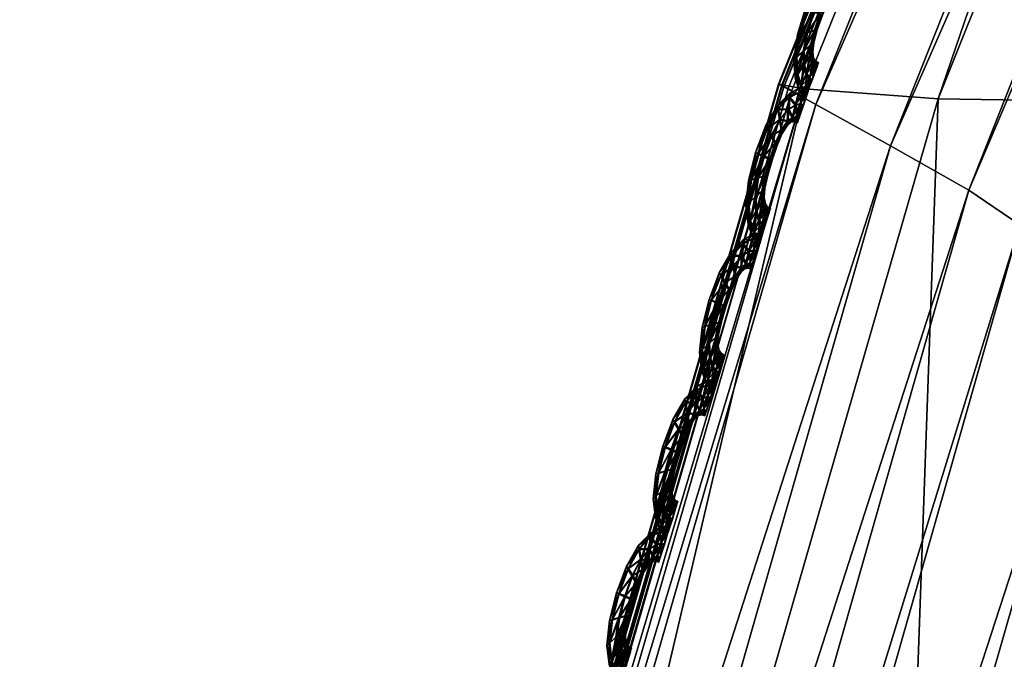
# Model space of a CAD drawing. Extents: x -7.4 to 7.4, y -11.5 to 9.8.
# Tile 255 of 256: x -7.089 to -6.716, y 4.348 to 4.59. Entities that reach past the tile are written whole.
import ezdxf

# ---------------------------------------------------------------- set-up
doc = ezdxf.new("R2010")
doc.units = 0
doc.header["$MEASUREMENT"] = 0
for name, color, linetype in [('A-FURN-3-ST', 150, 'Continuous'), ('A-FURN-3-ST-SEAM', 130, 'Continuous'), ('A-FURN-3-ST-SI', 160, 'Continuous')]:
    doc.layers.add(name, color=color, linetype=linetype)

msp = doc.modelspace()

# ---------------------------------------------------------------- meshes
at = {"layer": 'A-FURN-3-ST'}
mesh = msp.add_polyface(dxfattribs=at)
corners = [(-5.54237, 6.88314, 1.00121), (-5.34537, 6.87803, 0.61819), (-5.78234, 6.18529, 0.61819), (-5.99414, 6.19006, 1.00136), (-6.17131, 5.41772, 0.61819), (-6.39632, 5.42196, 1.00167), (-6.50499, 4.5563, 0.61819), (-6.74132, 4.55996, 1.00205), (-6.77614, 3.58244, 0.61819), (-7.02166, 3.58544, 1.00247), (-6.97745, 2.47748, 0.61819), (-7.22977, 2.47974, 1.00292), (-2.59126, 6.18294, 0.55836), (-1.94915, 6.18294, 0.55836), (-1.95568, 5.41558, 0.55836), (-2.64354, 5.41558, 0.55836), (-1.9613, 4.55444, 0.55836), (-2.68838, 4.55444, 0.55836), (-2.53254, 6.87548, 0.55836), (-1.94178, 6.87548, 0.55836), (-1.96798, 3.58091, 0.55836), (-2.72779, 3.58091, 0.55836), (-1.98639, 2.47636, 0.55836), (-5.01932, 4.55444, 0.55836), (-5.94043, 4.55469, 0.56582), (-5.63821, 5.41586, 0.56582), (-4.78216, 5.41558, 0.55836), (-5.28589, 6.18323, 0.56582), (-4.50574, 6.18294, 0.55836), (-4.89012, 6.87581, 0.56582), (-4.19521, 6.87548, 0.55836), (-5.36104, 2.47636, 0.55836), (-6.36909, 2.47649, 0.56582), (-6.18611, 3.58112, 0.56582), (-5.21276, 3.58091, 0.55836), (-2.77575, 2.47636, 0.55836), (-4.02429, 2.47636, 0.55836), (-3.92714, 3.58091, 0.55836), (-3.81436, 4.55444, 0.55836), (-3.67822, 5.41558, 0.55836), (-3.5195, 6.18294, 0.55836), (-3.34122, 6.87548, 0.55836)]
mesh.append_faces([[corners[k] for k in face] for face in [(0, 1, 2), (2, 3, 0), (3, 2, 4), (4, 5, 3), (5, 4, 6), (6, 7, 5), (7, 6, 8), (8, 9, 7), (9, 8, 10), (10, 11, 9), (23, 24, 25), (25, 26, 23), (26, 25, 27), (27, 28, 26), (25, 4, 2), (2, 27, 25), (24, 6, 4), (4, 25, 24), (28, 27, 29), (29, 30, 28), (27, 2, 1), (1, 29, 27), (31, 32, 33), (33, 34, 31), (34, 33, 24), (24, 23, 34), (33, 8, 6), (6, 24, 33), (32, 10, 8), (8, 33, 32), (37, 34, 23), (23, 38, 37), (36, 31, 34), (34, 37, 36), (39, 26, 28), (28, 40, 39), (38, 23, 26), (26, 39, 38), (40, 28, 30), (30, 41, 40)]])
mesh.append_faces([[corners[k] for k in face] for face in [(12, 13, 14), (14, 15, 12), (15, 14, 16), (16, 17, 15), (18, 19, 13), (13, 12, 18), (17, 16, 20), (20, 21, 17), (21, 20, 22), (37, 21, 35), (38, 17, 21), (39, 15, 17), (40, 12, 15), (41, 18, 12)]], dxfattribs={"vtx0": -1, "vtx1": -1, "vtx2": -1})
mesh.append_faces([[corners[k] for k in face] for face in [(35, 36, 37), (21, 37, 38), (17, 38, 39), (15, 39, 40), (12, 40, 41)]], dxfattribs={"vtx0": -1, "vtx2": -1})
mesh = msp.add_polyface(dxfattribs=at)
corners = [(-6.45394, 5.42764, 17.65055), (-6.45184, 5.42637, 17.6393), (-6.79807, 4.56379, 17.6574), (-6.8004, 4.56486, 17.66862), (-6.45061, 5.42559, 17.63272), (-6.79668, 4.56309, 17.65082), (-7.07785, 3.58804, 17.67147), (-7.07939, 3.58857, 17.67801), (-6.71029, 4.51212, 17.71072), (-6.72972, 4.52527, 17.69243), (-7.00495, 3.55693, 17.71331), (-6.67958, 4.4853, 17.80124), (-6.9847, 3.54613, 17.73145), (-6.34056, 5.33548, 17.78363), (-6.37258, 5.36654, 17.69227), (-6.39098, 5.38179, 17.67398), (-6.75933, 4.54208, 17.69627), (-6.41749, 5.40128, 17.67805), (-6.78762, 4.55773, 17.69813), (-6.44258, 5.41936, 17.68018), (-7.06796, 3.58363, 17.71852), (-7.03709, 3.57077, 17.71688), (-6.79973, 4.56441, 17.68592), (-6.45335, 5.42711, 17.66793), (-6.79807, 4.56379, 17.64512), (-6.8004, 4.56486, 17.64002), (-7.08193, 3.58948, 17.66063), (-7.07939, 3.58857, 17.66573), (-5.98163, 5.21332, 18.16855), (-6.31381, 4.37979, 18.18335), (-5.73239, 4.35704, 18.28649), (-5.97791, 3.41878, 18.30528), (-7.08193, 3.58948, 17.68916), (-7.08121, 3.58911, 17.70631), (-6.45184, 5.42637, 17.62701), (-6.45394, 5.42764, 17.62188), (-6.24843, 5.27372, 17.97447), (-6.58892, 4.43195, 17.99041), (-6.95502, 3.52409, 17.82101), (-6.58374, 3.43745, 18.20039)]
mesh.append_faces([[corners[k] for k in face] for face in [(0, 1, 2), (2, 3, 0), (1, 4, 5), (5, 2, 1), (2, 5, 6), (3, 2, 7), (8, 9, 10), (11, 8, 12), (8, 11, 13), (13, 14, 8), (9, 8, 14), (14, 15, 9), (16, 9, 15), (15, 17, 16), (18, 16, 17), (17, 19, 18), (16, 18, 20), (9, 16, 21), (22, 18, 19), (19, 23, 22), (3, 22, 23), (23, 0, 3), (24, 25, 26), (5, 24, 27), (28, 29, 30), (31, 30, 29), (22, 3, 32), (18, 22, 33), (4, 34, 24), (24, 5, 4), (34, 35, 25), (25, 24, 34), (36, 37, 29), (29, 28, 36), (36, 13, 11), (11, 37, 36), (37, 11, 38), (39, 29, 37)]])
mesh = msp.add_polyface(dxfattribs=at)
corners = [(-7.08193, 3.58948, 17.68916), (-7.07939, 3.58857, 17.67801), (-7.28822, 2.48213, 17.70076), (-7.29095, 2.48279, 17.71179), (-7.07785, 3.58804, 17.67147), (-7.2866, 2.48172, 17.69421), (-6.79807, 4.56379, 17.6574), (-6.8004, 4.56486, 17.66862), (-7.28822, 2.48213, 17.68851), (-7.29095, 2.48279, 17.68338), (-7.41549, 1.23692, 17.70604), (-7.41268, 1.23647, 17.71114), (-7.18842, 2.45016, 17.75415), (-7.20927, 2.45827, 17.73612), (-7.33104, 1.22143, 17.75876), (-7.15953, 2.43355, 17.84258), (-6.95502, 3.52409, 17.82101), (-6.9847, 3.54613, 17.73145), (-7.00495, 3.55693, 17.71331), (-7.06796, 3.58363, 17.71852), (-7.03709, 3.57077, 17.71688), (-6.75933, 4.54208, 17.69627), (-6.72972, 4.52527, 17.69243), (-7.2433, 2.4687, 17.73947), (-7.27612, 2.47838, 17.74092), (-7.40013, 1.23412, 17.7632), (-7.36618, 1.22802, 17.76191), (-7.07939, 3.58857, 17.66573), (-7.08193, 3.58948, 17.66063), (-6.79807, 4.56379, 17.64512), (-6.79668, 4.56309, 17.65082), (-7.29016, 2.4825, 17.72878), (-7.41549, 1.23692, 17.73438), (-7.4147, 1.23672, 17.75115), (-7.08121, 3.58911, 17.70631), (-6.79973, 4.56441, 17.68592), (-6.78762, 4.55773, 17.69813), (-7.41098, 1.23622, 17.71684), (-7.41268, 1.23647, 17.72338), (-6.86558, 3.4803, 18.00832), (-7.07096, 2.40055, 18.02776)]
mesh.append_faces([[corners[k] for k in face] for face in [(0, 1, 2), (2, 3, 0), (1, 4, 5), (5, 2, 1), (4, 1, 6), (1, 0, 7), (8, 9, 10), (5, 8, 11), (12, 13, 14), (12, 15, 16), (16, 17, 12), (13, 12, 17), (17, 18, 13), (19, 20, 21), (20, 18, 22), (23, 13, 18), (18, 20, 23), (24, 23, 20), (20, 19, 24), (23, 24, 25), (13, 23, 26), (4, 27, 8), (8, 5, 4), (27, 28, 9), (9, 8, 27), (28, 27, 29), (27, 4, 30), (31, 3, 32), (24, 31, 33), (0, 34, 35), (34, 19, 36), (31, 24, 19), (19, 34, 31), (3, 31, 34), (34, 0, 3), (2, 5, 37), (3, 2, 38), (39, 16, 15), (15, 40, 39)]])
mesh = msp.add_polyface(dxfattribs=at)
corners = [(-7.00495, 3.55693, 17.71331), (-6.9847, 3.54613, 17.73145), (-6.71029, 4.51212, 17.71072), (-6.95502, 3.52409, 17.82101), (-6.67958, 4.4853, 17.80124), (-2.5653, 2.35222, 18.46285), (-2.63459, 1.15452, 18.48129), (-1.81614, 1.15452, 18.50362), (-6.78414, 2.36829, 18.2186), (-6.90353, 1.16466, 18.23564), (-6.27099, 1.15576, 18.34198), (-6.16078, 2.35424, 18.32502), (-5.24909, 1.15452, 18.39515), (-5.15055, 2.35222, 18.37723), (-6.2829, -0.14293, 18.34951), (-5.27766, -0.14338, 18.40234), (-6.9137, -0.13967, 18.24374), (-6.31381, 4.37979, 18.18335), (-6.58374, 3.43745, 18.20039), (-5.97791, 3.41878, 18.30528), (-5.73239, 4.35704, 18.28649), (-5.00227, 3.41611, 18.35533), (-4.80883, 4.35379, 18.33388), (-3.71665, 3.41611, 18.40089), (-3.60387, 4.35379, 18.37781), (-2.51734, 3.41611, 18.44041), (-2.47789, 4.35379, 18.41637), (-3.8138, 2.35222, 18.42348), (-3.90098, 1.15452, 18.44197), (-3.9664, -0.14338, 18.44877), (-2.72118, -0.14338, 18.48772), (-6.86558, 3.4803, 18.00832), (-6.58892, 4.43195, 17.99041), (-7.07096, 2.40055, 18.02776)]
mesh.append_faces([[corners[k] for k in face] for face in [(0, 1, 2), (1, 3, 4), (5, 6, 7), (8, 9, 10), (10, 11, 8), (11, 10, 12), (12, 13, 11), (10, 14, 15), (15, 12, 10), (9, 16, 14), (14, 10, 9), (17, 18, 19), (20, 19, 21), (19, 11, 13), (13, 21, 19), (18, 8, 11), (11, 19, 18), (22, 21, 23), (23, 24, 22), (24, 23, 25), (25, 26, 24), (23, 27, 5), (5, 25, 23), (21, 13, 27), (27, 23, 21), (13, 12, 28), (28, 27, 13), (27, 28, 6), (6, 5, 27), (28, 29, 30), (30, 6, 28), (12, 15, 29), (29, 28, 12), (3, 31, 32), (32, 31, 18), (31, 33, 8), (8, 18, 31), (9, 8, 33)]])
at = {"layer": 'A-FURN-3-ST-SEAM'}
mesh = msp.add_polyface(dxfattribs=at)
corners = [(-6.79482, 4.57582, 17.65398), (-6.7934, 4.58455, 17.65382), (-6.79063, 4.5853, 17.65508), (-6.78806, 4.59325, 17.65493), (-6.79459, 4.58423, 17.65048), (-6.79201, 4.57817, 17.65519), (-6.7858, 4.59214, 17.65367), (-6.79043, 4.59428, 17.65363), (-6.79142, 4.59457, 17.65029), (-6.79597, 4.57483, 17.65063), (-6.79439, 4.56919, 17.65405), (-6.78794, 4.58591, 17.65379), (-6.78339, 4.59819, 17.65352), (-6.78485, 4.60087, 17.65474), (-6.79071, 4.59403, 17.64694), (-6.79367, 4.58435, 17.64713), (-6.79189, 4.57281, 17.65527), (-6.78928, 4.58043, 17.6539), (-6.78509, 4.5916, 17.65029), (-6.78703, 4.58604, 17.65044), (-6.7864, 4.60347, 17.65344), (-6.78711, 4.60437, 17.65006), (-6.78667, 4.60326, 17.64671), (-6.7951, 4.57561, 17.64724), (-6.79542, 4.5677, 17.65071), (-6.79304, 4.56494, 17.65409), (-6.78837, 4.58118, 17.65052), (-6.78295, 4.59708, 17.65017), (-6.78085, 4.60314, 17.65341), (-6.78129, 4.60701, 17.65459), (-6.78521, 4.60054, 17.6455), (-6.78845, 4.59292, 17.64569), (-6.79098, 4.58497, 17.64584), (-6.79098, 4.56944, 17.65531), (-6.78956, 4.57636, 17.65398), (-6.78877, 4.57763, 17.65059), (-6.78821, 4.58567, 17.64709), (-6.78608, 4.59189, 17.64694), (-6.78956, 4.58023, 17.64717), (-6.78184, 4.61076, 17.65325), (-6.78216, 4.61208, 17.64983), (-6.78212, 4.61055, 17.64652), (-6.78168, 4.60668, 17.64534), (-6.79237, 4.57788, 17.64595), (-6.79467, 4.56894, 17.64732), (-6.79391, 4.56317, 17.65074), (-6.79177, 4.56301, 17.65409), (-6.78984, 4.57615, 17.64724), (-6.78366, 4.59795, 17.64679), (-6.78081, 4.60157, 17.65006), (-6.77848, 4.60623, 17.65329), (-6.77785, 4.61072, 17.65447), (-6.78113, 4.60289, 17.64667), (-6.79261, 4.56111, 17.65074), (-6.78992, 4.56779, 17.65531), (-6.78904, 4.5738, 17.65401), (-6.78845, 4.57537, 17.65063), (-6.78932, 4.5736, 17.64728), (-6.79229, 4.57253, 17.64603), (-6.77733, 4.61512, 17.6531), (-6.77725, 4.61665, 17.64972), (-6.77761, 4.61488, 17.64637), (-6.77824, 4.61039, 17.64523), (-6.77875, 4.60598, 17.64656), (-6.79332, 4.56474, 17.64736), (-6.79205, 4.5628, 17.64736), (-6.7915, 4.56041, 17.65074), (-6.79071, 4.56231, 17.65409), (-6.79138, 4.56911, 17.64607), (-6.77883, 4.60441, 17.64998), (-6.7765, 4.60763, 17.65325), (-6.77507, 4.61237, 17.65439), (-6.79094, 4.5621, 17.64736), (-6.78889, 4.56713, 17.65531), (-6.78817, 4.57253, 17.65401), (-6.78762, 4.57417, 17.65063), (-6.78845, 4.57228, 17.64728), (-6.77373, 4.61702, 17.65303), (-6.77333, 4.61867, 17.64964), (-6.77401, 4.61682, 17.64629), (-6.77543, 4.61204, 17.64515), (-6.77678, 4.60738, 17.64652), (-6.77717, 4.60573, 17.64994), (-6.79031, 4.5675, 17.64607), (-6.78924, 4.56684, 17.64607), (-6.77507, 4.60783, 17.65325), (-6.77329, 4.61265, 17.65439), (-6.78714, 4.57191, 17.65401), (-6.78663, 4.5736, 17.65063), (-6.78742, 4.5717, 17.64728), (-6.77587, 4.60594, 17.64991), (-6.77159, 4.61743, 17.65299), (-6.77108, 4.61908, 17.6496), (-6.77187, 4.61719, 17.64625), (-6.77369, 4.61237, 17.64512), (-6.77535, 4.60763, 17.64652), (-6.77476, 4.60553, 17.64991), (-6.77397, 4.60746, 17.65321), (-6.77215, 4.61228, 17.65439), (-6.77425, 4.60722, 17.64652), (-6.7704, 4.61706, 17.65299), (-6.76989, 4.61871, 17.6496), (-6.77068, 4.61682, 17.64625), (-6.7725, 4.61195, 17.64512)]
mesh.append_faces([[corners[k] for k in face] for face in [(2, 1, 0), (1, 2, 3), (0, 1, 4), (0, 5, 2), (6, 3, 2), (3, 7, 1), (8, 4, 1), (4, 9, 0), (5, 0, 10), (11, 2, 5), (3, 6, 12), (2, 11, 6), (7, 3, 13), (1, 7, 8), (4, 8, 14), (9, 4, 15), (10, 0, 9), (10, 16, 5), (5, 17, 11), (12, 6, 18), (12, 13, 3), (6, 11, 19), (13, 20, 7), (21, 8, 7), (22, 14, 8), (14, 15, 4), (15, 23, 9), (9, 24, 10), (16, 10, 25), (17, 5, 16), (11, 17, 26), (19, 18, 6), (18, 27, 12), (13, 12, 28), (26, 19, 11), (20, 13, 29), (7, 20, 21), (8, 21, 22), (14, 22, 30), (15, 14, 31), (23, 15, 32), (24, 9, 23), (25, 10, 24), (25, 33, 16), (16, 34, 17), (35, 26, 17), (18, 19, 36), (27, 18, 37), (28, 12, 27), (28, 29, 13), (19, 26, 38), (29, 39, 20), (40, 21, 20), (41, 22, 21), (42, 30, 22), (30, 31, 14), (31, 32, 15), (32, 43, 23), (23, 44, 24), (24, 45, 25), (33, 25, 46), (34, 16, 33), (17, 34, 35), (26, 35, 47), (38, 36, 19), (36, 37, 18), (37, 48, 27), (27, 49, 28), (29, 28, 50), (47, 38, 26), (39, 29, 51), (20, 39, 40), (21, 40, 41), (22, 41, 42), (30, 42, 52), (31, 30, 48), (32, 31, 37), (43, 32, 36), (44, 23, 43), (45, 24, 44), (25, 45, 53), (53, 46, 25), (46, 54, 33), (33, 55, 34), (56, 35, 34), (57, 47, 35), (36, 38, 43), (37, 36, 32), (48, 37, 31), (49, 27, 48), (50, 28, 49), (50, 51, 29), (38, 47, 58), (51, 59, 39), (60, 40, 39), (61, 41, 40), (62, 42, 41), (63, 52, 42), (52, 48, 30), (43, 58, 44), (44, 64, 45), (65, 53, 45), (46, 53, 66), (54, 46, 67), (55, 33, 54), (34, 55, 56), (35, 56, 57), (47, 57, 68), (58, 43, 38), (48, 52, 49), (49, 69, 50), (51, 50, 70), (68, 58, 47), (59, 51, 71), (39, 59, 60), (40, 60, 61), (41, 61, 62), (42, 62, 63), (52, 63, 69), (64, 44, 58), (45, 64, 65), (53, 65, 72), (72, 66, 53), (66, 67, 46), (67, 73, 54), (54, 74, 55), (56, 55, 74), (57, 56, 75), (68, 57, 76), (69, 49, 52), (70, 50, 69), (70, 71, 51), (58, 68, 64), (71, 77, 59), (78, 60, 59), (79, 61, 60), (80, 62, 61), (81, 63, 62), (82, 69, 63), (83, 65, 64), (84, 72, 65), (74, 54, 73), (74, 75, 56), (75, 76, 57), (76, 83, 68), (69, 82, 70), (71, 70, 85), (64, 68, 83), (77, 71, 86), (59, 77, 78), (60, 78, 79), (61, 79, 80), (62, 80, 81), (63, 81, 82), (65, 83, 84), (73, 87, 74), (75, 74, 87), (76, 75, 88), (83, 76, 89), (70, 82, 90), (90, 85, 70), (85, 86, 71), (86, 91, 77), (78, 77, 91), (79, 78, 92), (80, 79, 93), (81, 80, 94), (82, 81, 95), (89, 84, 83), (87, 88, 75), (88, 89, 76), (95, 90, 82), (85, 90, 96), (86, 85, 97), (91, 86, 98), (91, 92, 78), (92, 93, 79), (93, 94, 80), (94, 95, 81), (90, 95, 99), (99, 96, 90), (96, 97, 85), (97, 98, 86), (98, 100, 91), (92, 91, 100), (93, 92, 101), (94, 93, 102), (95, 94, 103), (103, 99, 95), (100, 101, 92), (101, 102, 93), (102, 103, 94)]])
mesh = msp.add_polyface(dxfattribs=at)
corners = [(-6.81298, 4.52049, 17.65516), (-6.812, 4.52939, 17.655), (-6.80927, 4.53013, 17.65626), (-6.80709, 4.53825, 17.65611), (-6.81314, 4.52902, 17.65166), (-6.81029, 4.52292, 17.65637), (-6.80484, 4.53713, 17.65485), (-6.80946, 4.53923, 17.65481), (-6.81049, 4.53952, 17.65147), (-6.81409, 4.5195, 17.65181), (-6.81227, 4.51377, 17.65523), (-6.80666, 4.53079, 17.65497), (-6.8027, 4.54331, 17.6547), (-6.80424, 4.54603, 17.65592), (-6.80974, 4.53903, 17.64808), (-6.81227, 4.52914, 17.64831), (-6.80998, 4.51748, 17.65645), (-6.80772, 4.52523, 17.65508), (-6.80408, 4.53664, 17.65147), (-6.80579, 4.53095, 17.65162), (-6.8059, 4.54863, 17.65459), (-6.80666, 4.54953, 17.65124), (-6.80618, 4.54842, 17.64789), (-6.81326, 4.52028, 17.64842), (-6.81322, 4.51229, 17.65188), (-6.81077, 4.50949, 17.65527), (-6.80689, 4.52601, 17.65169), (-6.80222, 4.5422, 17.65135), (-6.80044, 4.54834, 17.65455), (-6.80104, 4.55225, 17.65572), (-6.80464, 4.5457, 17.64667), (-6.80749, 4.53792, 17.64683), (-6.80962, 4.52984, 17.64702), (-6.80895, 4.51406, 17.65649), (-6.80784, 4.52111, 17.65516), (-6.80713, 4.52238, 17.65177), (-6.80689, 4.53058, 17.64823), (-6.80511, 4.53689, 17.64812), (-6.808, 4.52502, 17.64835), (-6.80171, 4.55609, 17.65439), (-6.8021, 4.5574, 17.65101), (-6.80199, 4.55584, 17.64766), (-6.80139, 4.55193, 17.64649), (-6.81069, 4.52259, 17.64713), (-6.81251, 4.51353, 17.6485), (-6.81156, 4.50767, 17.65192), (-6.80943, 4.50755, 17.65527), (-6.80808, 4.5209, 17.64842), (-6.80297, 4.54307, 17.64797), (-6.80032, 4.54677, 17.65124), (-6.79823, 4.55151, 17.65447), (-6.79775, 4.55604, 17.65561), (-6.80072, 4.54809, 17.64781), (-6.81018, 4.50562, 17.65192), (-6.8078, 4.51241, 17.65649), (-6.80721, 4.51851, 17.65519), (-6.80669, 4.52012, 17.65181), (-6.80749, 4.5183, 17.64846), (-6.81037, 4.51719, 17.64721), (-6.79739, 4.56049, 17.65428), (-6.79739, 4.5621, 17.65086), (-6.79767, 4.56029, 17.64755), (-6.79814, 4.55572, 17.64637), (-6.7985, 4.55127, 17.64774), (-6.81101, 4.50928, 17.64854), (-6.8097, 4.5073, 17.64854), (-6.80903, 4.50492, 17.65192), (-6.80831, 4.50685, 17.65527), (-6.80931, 4.51373, 17.64724), (-6.7985, 4.5497, 17.65116), (-6.79633, 4.55295, 17.65443), (-6.79502, 4.55777, 17.65557), (-6.80859, 4.50665, 17.64854), (-6.80674, 4.51175, 17.65649), (-6.8063, 4.51724, 17.65519), (-6.80587, 4.51892, 17.65181), (-6.80658, 4.51699, 17.64846), (-6.79383, 4.56247, 17.6542), (-6.79351, 4.56416, 17.65078), (-6.79415, 4.56222, 17.64747), (-6.79542, 4.55745, 17.64633), (-6.7966, 4.55271, 17.6477), (-6.79692, 4.55106, 17.65109), (-6.8082, 4.51212, 17.64724), (-6.80713, 4.51146, 17.64724), (-6.7949, 4.5532, 17.65439), (-6.79328, 4.55806, 17.65554), (-6.80527, 4.51661, 17.65519), (-6.80479, 4.51835, 17.65181), (-6.80551, 4.51641, 17.64846), (-6.79565, 4.55127, 17.65109), (-6.79177, 4.56288, 17.65417), (-6.7913, 4.56458, 17.65074), (-6.79205, 4.56264, 17.64744), (-6.79367, 4.55773, 17.64629), (-6.79518, 4.55295, 17.64766), (-6.79454, 4.55085, 17.65109), (-6.79379, 4.55279, 17.65439), (-6.79213, 4.55769, 17.65554), (-6.79407, 4.55258, 17.64766), (-6.79055, 4.56251, 17.65417), (-6.79007, 4.5642, 17.65074), (-6.79082, 4.56227, 17.64744), (-6.79249, 4.55736, 17.64629)]
mesh.append_faces([[corners[k] for k in face] for face in [(2, 1, 0), (1, 2, 3), (0, 1, 4), (0, 5, 2), (6, 3, 2), (3, 7, 1), (8, 4, 1), (4, 9, 0), (5, 0, 10), (11, 2, 5), (3, 6, 12), (2, 11, 6), (7, 3, 13), (1, 7, 8), (4, 8, 14), (9, 4, 15), (10, 0, 9), (10, 16, 5), (5, 17, 11), (12, 6, 18), (12, 13, 3), (6, 11, 19), (13, 20, 7), (21, 8, 7), (22, 14, 8), (14, 15, 4), (15, 23, 9), (9, 24, 10), (16, 10, 25), (17, 5, 16), (11, 17, 26), (19, 18, 6), (18, 27, 12), (13, 12, 28), (26, 19, 11), (20, 13, 29), (7, 20, 21), (8, 21, 22), (14, 22, 30), (15, 14, 31), (23, 15, 32), (24, 9, 23), (25, 10, 24), (25, 33, 16), (16, 34, 17), (35, 26, 17), (18, 19, 36), (27, 18, 37), (28, 12, 27), (28, 29, 13), (19, 26, 38), (29, 39, 20), (40, 21, 20), (41, 22, 21), (42, 30, 22), (30, 31, 14), (31, 32, 15), (32, 43, 23), (23, 44, 24), (24, 45, 25), (33, 25, 46), (34, 16, 33), (17, 34, 35), (26, 35, 47), (38, 36, 19), (36, 37, 18), (37, 48, 27), (27, 49, 28), (29, 28, 50), (47, 38, 26), (39, 29, 51), (20, 39, 40), (21, 40, 41), (22, 41, 42), (30, 42, 52), (31, 30, 48), (32, 31, 37), (43, 32, 36), (44, 23, 43), (45, 24, 44), (25, 45, 53), (53, 46, 25), (46, 54, 33), (33, 55, 34), (56, 35, 34), (57, 47, 35), (36, 38, 43), (37, 36, 32), (48, 37, 31), (49, 27, 48), (50, 28, 49), (50, 51, 29), (38, 47, 58), (51, 59, 39), (60, 40, 39), (61, 41, 40), (62, 42, 41), (63, 52, 42), (52, 48, 30), (43, 58, 44), (44, 64, 45), (65, 53, 45), (46, 53, 66), (54, 46, 67), (55, 33, 54), (34, 55, 56), (35, 56, 57), (47, 57, 68), (58, 43, 38), (48, 52, 49), (49, 69, 50), (51, 50, 70), (68, 58, 47), (59, 51, 71), (39, 59, 60), (40, 60, 61), (41, 61, 62), (42, 62, 63), (52, 63, 69), (64, 44, 58), (45, 64, 65), (53, 65, 72), (72, 66, 53), (66, 67, 46), (67, 73, 54), (54, 74, 55), (56, 55, 74), (57, 56, 75), (68, 57, 76), (69, 49, 52), (70, 50, 69), (70, 71, 51), (58, 68, 64), (71, 77, 59), (78, 60, 59), (79, 61, 60), (80, 62, 61), (81, 63, 62), (82, 69, 63), (83, 65, 64), (84, 72, 65), (74, 54, 73), (74, 75, 56), (75, 76, 57), (76, 83, 68), (69, 82, 70), (71, 70, 85), (64, 68, 83), (77, 71, 86), (59, 77, 78), (60, 78, 79), (61, 79, 80), (62, 80, 81), (63, 81, 82), (65, 83, 84), (73, 87, 74), (75, 74, 87), (76, 75, 88), (83, 76, 89), (70, 82, 90), (90, 85, 70), (85, 86, 71), (86, 91, 77), (78, 77, 91), (79, 78, 92), (80, 79, 93), (81, 80, 94), (82, 81, 95), (89, 84, 83), (87, 88, 75), (88, 89, 76), (95, 90, 82), (85, 90, 96), (86, 85, 97), (91, 86, 98), (91, 92, 78), (92, 93, 79), (93, 94, 80), (94, 95, 81), (90, 95, 99), (99, 96, 90), (96, 97, 85), (97, 98, 86), (98, 100, 91), (92, 91, 100), (93, 92, 101), (94, 93, 102), (95, 94, 103), (103, 99, 95), (100, 101, 92), (101, 102, 93), (102, 103, 94)]])
mesh = msp.add_polyface(dxfattribs=at)
corners = [(-6.83052, 4.46491, 17.65633), (-6.82953, 4.47381, 17.65622), (-6.8268, 4.47459, 17.65744), (-6.82466, 4.48267, 17.65728), (-6.83068, 4.47344, 17.65284), (-6.82783, 4.46734, 17.65755), (-6.82236, 4.48159, 17.65603), (-6.82704, 4.4837, 17.65599), (-6.82803, 4.48394, 17.65264), (-6.83163, 4.46392, 17.65299), (-6.8298, 4.45819, 17.65641), (-6.82418, 4.47525, 17.65614), (-6.82023, 4.48778, 17.65588), (-6.82181, 4.49045, 17.65709), (-6.82727, 4.48345, 17.64926), (-6.8298, 4.4736, 17.64949), (-6.82751, 4.46194, 17.65763), (-6.82525, 4.46969, 17.65626), (-6.82161, 4.48106, 17.65264), (-6.82331, 4.47541, 17.6528), (-6.82347, 4.49305, 17.6558), (-6.82418, 4.49395, 17.65242), (-6.82375, 4.49284, 17.64907), (-6.83079, 4.4647, 17.6496), (-6.83076, 4.45671, 17.65306), (-6.8283, 4.45395, 17.65645), (-6.82442, 4.47047, 17.65287), (-6.81975, 4.48666, 17.65253), (-6.81797, 4.4928, 17.65572), (-6.81857, 4.49672, 17.65694), (-6.82217, 4.49012, 17.64785), (-6.82502, 4.48234, 17.64801), (-6.82719, 4.47426, 17.64819), (-6.82648, 4.45852, 17.65766), (-6.82537, 4.46557, 17.65633), (-6.82466, 4.46685, 17.65295), (-6.82442, 4.47504, 17.64941), (-6.82264, 4.48135, 17.6493), (-6.82553, 4.46948, 17.64953), (-6.81928, 4.50055, 17.65557), (-6.81968, 4.50186, 17.65219), (-6.81956, 4.5003, 17.64884), (-6.81896, 4.49639, 17.64766), (-6.82822, 4.46705, 17.64831), (-6.83008, 4.45799, 17.64968), (-6.82909, 4.45218, 17.6531), (-6.82696, 4.45201, 17.65645), (-6.82561, 4.46536, 17.6496), (-6.82051, 4.48753, 17.64914), (-6.81786, 4.49123, 17.65242), (-6.81576, 4.49597, 17.65565), (-6.81536, 4.50055, 17.65683), (-6.81825, 4.49255, 17.64903), (-6.82767, 4.45008, 17.6531), (-6.82533, 4.45692, 17.65766), (-6.82474, 4.46297, 17.65637), (-6.82423, 4.46458, 17.65299), (-6.82502, 4.46277, 17.64964), (-6.82791, 4.46165, 17.64839), (-6.81504, 4.505, 17.65546), (-6.81504, 4.50656, 17.65204), (-6.81532, 4.50475, 17.64873), (-6.81572, 4.50022, 17.64755), (-6.81604, 4.49573, 17.64892), (-6.82854, 4.45374, 17.64972), (-6.82723, 4.45181, 17.64972), (-6.82656, 4.44938, 17.6531), (-6.82585, 4.45131, 17.65645), (-6.82684, 4.45823, 17.64842), (-6.81604, 4.49416, 17.65234), (-6.8139, 4.49741, 17.65561), (-6.81267, 4.50228, 17.65675), (-6.82612, 4.45111, 17.64972), (-6.82426, 4.45626, 17.65766), (-6.82383, 4.4617, 17.65637), (-6.82336, 4.46338, 17.65299), (-6.82411, 4.46149, 17.64964), (-6.81156, 4.50702, 17.65538), (-6.81124, 4.50866, 17.65196), (-6.81184, 4.50677, 17.64865), (-6.81303, 4.50195, 17.64751), (-6.81417, 4.49721, 17.64888), (-6.81445, 4.49552, 17.65226), (-6.82573, 4.45659, 17.64842), (-6.82462, 4.45597, 17.64842), (-6.81247, 4.49766, 17.65557), (-6.81093, 4.50261, 17.65671), (-6.82276, 4.46112, 17.65637), (-6.82233, 4.46281, 17.65299), (-6.82304, 4.46087, 17.64964), (-6.81319, 4.49573, 17.65226), (-6.80951, 4.50743, 17.65534), (-6.80907, 4.50916, 17.65192), (-6.80978, 4.50718, 17.64862), (-6.81132, 4.50228, 17.64747), (-6.81275, 4.49746, 17.64884), (-6.81208, 4.49536, 17.65226), (-6.81136, 4.49729, 17.65557), (-6.80978, 4.50224, 17.65671), (-6.81164, 4.49709, 17.64884), (-6.80828, 4.5071, 17.65534), (-6.80784, 4.50879, 17.65192), (-6.80856, 4.50685, 17.64862), (-6.81014, 4.50191, 17.64747)]
mesh.append_faces([[corners[k] for k in face] for face in [(2, 1, 0), (1, 2, 3), (0, 1, 4), (0, 5, 2), (6, 3, 2), (3, 7, 1), (8, 4, 1), (4, 9, 0), (5, 0, 10), (11, 2, 5), (3, 6, 12), (2, 11, 6), (7, 3, 13), (1, 7, 8), (4, 8, 14), (9, 4, 15), (10, 0, 9), (10, 16, 5), (5, 17, 11), (12, 6, 18), (12, 13, 3), (6, 11, 19), (13, 20, 7), (21, 8, 7), (22, 14, 8), (14, 15, 4), (15, 23, 9), (9, 24, 10), (16, 10, 25), (17, 5, 16), (11, 17, 26), (19, 18, 6), (18, 27, 12), (13, 12, 28), (26, 19, 11), (20, 13, 29), (7, 20, 21), (8, 21, 22), (14, 22, 30), (15, 14, 31), (23, 15, 32), (24, 9, 23), (25, 10, 24), (25, 33, 16), (16, 34, 17), (35, 26, 17), (18, 19, 36), (27, 18, 37), (28, 12, 27), (28, 29, 13), (19, 26, 38), (29, 39, 20), (40, 21, 20), (41, 22, 21), (42, 30, 22), (30, 31, 14), (31, 32, 15), (32, 43, 23), (23, 44, 24), (24, 45, 25), (33, 25, 46), (34, 16, 33), (17, 34, 35), (26, 35, 47), (38, 36, 19), (36, 37, 18), (37, 48, 27), (27, 49, 28), (29, 28, 50), (47, 38, 26), (39, 29, 51), (20, 39, 40), (21, 40, 41), (22, 41, 42), (30, 42, 52), (31, 30, 48), (32, 31, 37), (43, 32, 36), (44, 23, 43), (45, 24, 44), (25, 45, 53), (53, 46, 25), (46, 54, 33), (33, 55, 34), (56, 35, 34), (57, 47, 35), (36, 38, 43), (37, 36, 32), (48, 37, 31), (49, 27, 48), (50, 28, 49), (50, 51, 29), (38, 47, 58), (51, 59, 39), (60, 40, 39), (61, 41, 40), (62, 42, 41), (63, 52, 42), (52, 48, 30), (43, 58, 44), (44, 64, 45), (65, 53, 45), (46, 53, 66), (54, 46, 67), (55, 33, 54), (34, 55, 56), (35, 56, 57), (47, 57, 68), (58, 43, 38), (48, 52, 49), (49, 69, 50), (51, 50, 70), (68, 58, 47), (59, 51, 71), (39, 59, 60), (40, 60, 61), (41, 61, 62), (42, 62, 63), (52, 63, 69), (64, 44, 58), (45, 64, 65), (53, 65, 72), (72, 66, 53), (66, 67, 46), (67, 73, 54), (54, 74, 55), (56, 55, 74), (57, 56, 75), (68, 57, 76), (69, 49, 52), (70, 50, 69), (70, 71, 51), (58, 68, 64), (71, 77, 59), (78, 60, 59), (79, 61, 60), (80, 62, 61), (81, 63, 62), (82, 69, 63), (83, 65, 64), (84, 72, 65), (74, 54, 73), (74, 75, 56), (75, 76, 57), (76, 83, 68), (69, 82, 70), (71, 70, 85), (64, 68, 83), (77, 71, 86), (59, 77, 78), (60, 78, 79), (61, 79, 80), (62, 80, 81), (63, 81, 82), (65, 83, 84), (73, 87, 74), (75, 74, 87), (76, 75, 88), (83, 76, 89), (70, 82, 90), (90, 85, 70), (85, 86, 71), (86, 91, 77), (78, 77, 91), (79, 78, 92), (80, 79, 93), (81, 80, 94), (82, 81, 95), (89, 84, 83), (87, 88, 75), (88, 89, 76), (95, 90, 82), (85, 90, 96), (86, 85, 97), (91, 86, 98), (91, 92, 78), (92, 93, 79), (93, 94, 80), (94, 95, 81), (90, 95, 99), (99, 96, 90), (96, 97, 85), (97, 98, 86), (98, 100, 91), (92, 91, 100), (93, 92, 101), (94, 93, 102), (95, 94, 103), (103, 99, 95), (100, 101, 92), (101, 102, 93), (102, 103, 94)]])
mesh = msp.add_polyface(dxfattribs=at)
corners = [(-6.84805, 4.40937, 17.65751), (-6.84706, 4.41823, 17.6574), (-6.84433, 4.41901, 17.65862), (-6.84219, 4.42713, 17.65846), (-6.84821, 4.41786, 17.65401), (-6.8454, 4.4118, 17.65877), (-6.8399, 4.42606, 17.65721), (-6.84457, 4.42812, 17.65717), (-6.84555, 4.42836, 17.65382), (-6.8492, 4.40834, 17.65417), (-6.84734, 4.40265, 17.65759), (-6.84172, 4.41971, 17.65732), (-6.83776, 4.4322, 17.65706), (-6.83934, 4.43491, 17.65827), (-6.84484, 4.42787, 17.65048), (-6.84734, 4.41802, 17.65067), (-6.84504, 4.40641, 17.65881), (-6.84278, 4.41415, 17.65744), (-6.83915, 4.42552, 17.65382), (-6.84085, 4.41988, 17.65398), (-6.841, 4.43751, 17.65698), (-6.84175, 4.43838, 17.65359), (-6.84128, 4.43726, 17.65025), (-6.84832, 4.40912, 17.65078), (-6.84829, 4.40117, 17.65424), (-6.84579, 4.39845, 17.65763), (-6.84195, 4.41493, 17.65405), (-6.83728, 4.43112, 17.65371), (-6.83551, 4.43726, 17.65691), (-6.83614, 4.44118, 17.65812), (-6.8397, 4.43458, 17.64903), (-6.84255, 4.4268, 17.64922), (-6.84472, 4.41872, 17.64937), (-6.84397, 4.40298, 17.65884), (-6.84286, 4.41007, 17.65751), (-6.84219, 4.41131, 17.65413), (-6.84199, 4.41951, 17.65063), (-6.84018, 4.42581, 17.65048), (-6.84306, 4.41394, 17.65071), (-6.83685, 4.44497, 17.65675), (-6.83721, 4.44629, 17.65337), (-6.83713, 4.44472, 17.65002), (-6.83649, 4.44085, 17.64884), (-6.84575, 4.41147, 17.64949), (-6.84761, 4.40245, 17.6509), (-6.84663, 4.39664, 17.65428), (-6.84449, 4.39652, 17.65763), (-6.84314, 4.40983, 17.65078), (-6.83804, 4.43199, 17.65032), (-6.83538, 4.4357, 17.65359), (-6.83329, 4.44044, 17.65683), (-6.83289, 4.44501, 17.65801), (-6.83578, 4.43702, 17.65021), (-6.8452, 4.39458, 17.65428), (-6.84286, 4.40138, 17.65884), (-6.84227, 4.40748, 17.65755), (-6.84175, 4.40904, 17.65417), (-6.84255, 4.40723, 17.65082), (-6.84544, 4.40612, 17.64957), (-6.83258, 4.44946, 17.65664), (-6.83258, 4.45102, 17.65321), (-6.83285, 4.44921, 17.64991), (-6.83325, 4.44468, 17.64873), (-6.83356, 4.44019, 17.6501), (-6.84607, 4.3982, 17.6509), (-6.84476, 4.39627, 17.6509), (-6.84409, 4.39388, 17.65428), (-6.84338, 4.39581, 17.65763), (-6.84437, 4.4027, 17.6496), (-6.83356, 4.43862, 17.65352), (-6.83139, 4.44192, 17.65679), (-6.8302, 4.44674, 17.65793), (-6.84366, 4.39561, 17.6509), (-6.8418, 4.40076, 17.65884), (-6.84136, 4.4062, 17.65755), (-6.84088, 4.40789, 17.65417), (-6.8416, 4.40595, 17.65082), (-6.82909, 4.45148, 17.65656), (-6.82878, 4.45317, 17.65314), (-6.82937, 4.45123, 17.64983), (-6.83055, 4.44641, 17.64869), (-6.83166, 4.44167, 17.65006), (-6.83198, 4.43998, 17.65344), (-6.84322, 4.40109, 17.6496), (-6.84215, 4.40047, 17.6496), (-6.83001, 4.44217, 17.65675), (-6.82846, 4.44707, 17.65789), (-6.84029, 4.40558, 17.65755), (-6.83986, 4.40731, 17.65417), (-6.84057, 4.40538, 17.65082), (-6.83071, 4.44023, 17.65344), (-6.827, 4.45193, 17.65652), (-6.8266, 4.45362, 17.6531), (-6.82727, 4.45168, 17.64979), (-6.82882, 4.44674, 17.64865), (-6.83028, 4.44192, 17.65002), (-6.82961, 4.43986, 17.65344), (-6.8289, 4.44179, 17.65675), (-6.82727, 4.44674, 17.65789), (-6.82917, 4.44155, 17.65002), (-6.82581, 4.45156, 17.65652), (-6.82537, 4.45329, 17.6531), (-6.82608, 4.45131, 17.64979), (-6.82767, 4.44641, 17.64865)]
mesh.append_faces([[corners[k] for k in face] for face in [(2, 1, 0), (1, 2, 3), (0, 1, 4), (0, 5, 2), (6, 3, 2), (3, 7, 1), (8, 4, 1), (4, 9, 0), (5, 0, 10), (11, 2, 5), (3, 6, 12), (2, 11, 6), (7, 3, 13), (1, 7, 8), (4, 8, 14), (9, 4, 15), (10, 0, 9), (10, 16, 5), (5, 17, 11), (12, 6, 18), (12, 13, 3), (6, 11, 19), (13, 20, 7), (21, 8, 7), (22, 14, 8), (14, 15, 4), (15, 23, 9), (9, 24, 10), (16, 10, 25), (17, 5, 16), (11, 17, 26), (19, 18, 6), (18, 27, 12), (13, 12, 28), (26, 19, 11), (20, 13, 29), (7, 20, 21), (8, 21, 22), (14, 22, 30), (15, 14, 31), (23, 15, 32), (24, 9, 23), (25, 10, 24), (25, 33, 16), (16, 34, 17), (35, 26, 17), (18, 19, 36), (27, 18, 37), (28, 12, 27), (28, 29, 13), (19, 26, 38), (29, 39, 20), (40, 21, 20), (41, 22, 21), (42, 30, 22), (30, 31, 14), (31, 32, 15), (32, 43, 23), (23, 44, 24), (24, 45, 25), (33, 25, 46), (34, 16, 33), (17, 34, 35), (26, 35, 47), (38, 36, 19), (36, 37, 18), (37, 48, 27), (27, 49, 28), (29, 28, 50), (47, 38, 26), (39, 29, 51), (20, 39, 40), (21, 40, 41), (22, 41, 42), (30, 42, 52), (31, 30, 48), (32, 31, 37), (43, 32, 36), (44, 23, 43), (45, 24, 44), (25, 45, 53), (53, 46, 25), (46, 54, 33), (33, 55, 34), (56, 35, 34), (57, 47, 35), (36, 38, 43), (37, 36, 32), (48, 37, 31), (49, 27, 48), (50, 28, 49), (50, 51, 29), (38, 47, 58), (51, 59, 39), (60, 40, 39), (61, 41, 40), (62, 42, 41), (63, 52, 42), (52, 48, 30), (43, 58, 44), (44, 64, 45), (65, 53, 45), (46, 53, 66), (54, 46, 67), (55, 33, 54), (34, 55, 56), (35, 56, 57), (47, 57, 68), (58, 43, 38), (48, 52, 49), (49, 69, 50), (51, 50, 70), (68, 58, 47), (59, 51, 71), (39, 59, 60), (40, 60, 61), (41, 61, 62), (42, 62, 63), (52, 63, 69), (64, 44, 58), (45, 64, 65), (53, 65, 72), (72, 66, 53), (66, 67, 46), (67, 73, 54), (54, 74, 55), (56, 55, 74), (57, 56, 75), (68, 57, 76), (69, 49, 52), (70, 50, 69), (70, 71, 51), (58, 68, 64), (71, 77, 59), (78, 60, 59), (79, 61, 60), (80, 62, 61), (81, 63, 62), (82, 69, 63), (83, 65, 64), (84, 72, 65), (74, 54, 73), (74, 75, 56), (75, 76, 57), (76, 83, 68), (69, 82, 70), (71, 70, 85), (64, 68, 83), (77, 71, 86), (59, 77, 78), (60, 78, 79), (61, 79, 80), (62, 80, 81), (63, 81, 82), (65, 83, 84), (73, 87, 74), (75, 74, 87), (76, 75, 88), (83, 76, 89), (70, 82, 90), (90, 85, 70), (85, 86, 71), (86, 91, 77), (78, 77, 91), (79, 78, 92), (80, 79, 93), (81, 80, 94), (82, 81, 95), (89, 84, 83), (87, 88, 75), (88, 89, 76), (95, 90, 82), (85, 90, 96), (86, 85, 97), (91, 86, 98), (91, 92, 78), (92, 93, 79), (93, 94, 80), (94, 95, 81), (90, 95, 99), (99, 96, 90), (96, 97, 85), (97, 98, 86), (98, 100, 91), (92, 91, 100), (93, 92, 101), (94, 93, 102), (95, 94, 103), (103, 99, 95), (100, 101, 92), (101, 102, 93), (102, 103, 94)]])
mesh = msp.add_polyface(dxfattribs=at)
corners = [(-6.86562, 4.35379, 17.65869), (-6.86463, 4.36269, 17.65858), (-6.86186, 4.36347, 17.65979), (-6.85972, 4.37155, 17.65964), (-6.86578, 4.36228, 17.65523), (-6.86293, 4.35626, 17.65995), (-6.85743, 4.37048, 17.65839), (-6.8621, 4.37254, 17.65835), (-6.86312, 4.37278, 17.655), (-6.86673, 4.3528, 17.65534), (-6.86487, 4.34712, 17.65877), (-6.85925, 4.36417, 17.6585), (-6.85529, 4.37666, 17.65824), (-6.85687, 4.37933, 17.65945), (-6.86237, 4.37229, 17.65166), (-6.86487, 4.36244, 17.65184), (-6.86257, 4.35087, 17.65999), (-6.86032, 4.35861, 17.65862), (-6.85668, 4.36998, 17.655), (-6.85838, 4.36434, 17.65516), (-6.85854, 4.38193, 17.65816), (-6.85929, 4.3828, 17.65477), (-6.85881, 4.38168, 17.65143), (-6.86586, 4.35359, 17.652), (-6.86582, 4.34564, 17.65542), (-6.86332, 4.34291, 17.65881), (-6.85949, 4.3594, 17.65527), (-6.85482, 4.37559, 17.65489), (-6.85303, 4.38172, 17.65808), (-6.85367, 4.3856, 17.6593), (-6.85723, 4.37901, 17.65021), (-6.86008, 4.37122, 17.6504), (-6.86225, 4.36314, 17.65055), (-6.8615, 4.34744, 17.66002), (-6.8604, 4.35454, 17.65869), (-6.85972, 4.35581, 17.65531), (-6.85952, 4.36393, 17.65181), (-6.8577, 4.37027, 17.65166), (-6.86059, 4.35841, 17.65188), (-6.85438, 4.38943, 17.65793), (-6.85477, 4.39075, 17.65455), (-6.85466, 4.38918, 17.65124), (-6.85402, 4.38527, 17.65002), (-6.86328, 4.35593, 17.65067), (-6.86515, 4.34691, 17.65204), (-6.86415, 4.3411, 17.65546), (-6.86202, 4.34098, 17.65881), (-6.86067, 4.35429, 17.65196), (-6.85557, 4.37645, 17.6515), (-6.85292, 4.38016, 17.65477), (-6.85082, 4.3849, 17.65801), (-6.85042, 4.38947, 17.65919), (-6.85331, 4.38148, 17.65139), (-6.86273, 4.33904, 17.65546), (-6.8604, 4.34588, 17.66002), (-6.8598, 4.35194, 17.65873), (-6.85925, 4.35354, 17.65534), (-6.86008, 4.35173, 17.652), (-6.86297, 4.35058, 17.65074), (-6.8501, 4.39392, 17.65782), (-6.8501, 4.39549, 17.65439), (-6.85038, 4.39367, 17.65109), (-6.85078, 4.38914, 17.64991), (-6.8511, 4.38465, 17.65128), (-6.8636, 4.34271, 17.65207), (-6.86229, 4.34077, 17.65211), (-6.86162, 4.33838, 17.65546), (-6.86091, 4.34032, 17.65881), (-6.8619, 4.34716, 17.65078), (-6.8511, 4.38308, 17.6547), (-6.84892, 4.38638, 17.65797), (-6.84773, 4.3912, 17.65911), (-6.86115, 4.34011, 17.65211), (-6.85933, 4.34522, 17.66002), (-6.85889, 4.35066, 17.65873), (-6.85842, 4.35239, 17.65534), (-6.85913, 4.35045, 17.652), (-6.84663, 4.39594, 17.65774), (-6.84631, 4.39763, 17.65432), (-6.8469, 4.39569, 17.65101), (-6.84809, 4.39087, 17.64987), (-6.8492, 4.38613, 17.65124), (-6.84951, 4.38449, 17.65462), (-6.86075, 4.34555, 17.65078), (-6.85968, 4.34493, 17.65078), (-6.84753, 4.38667, 17.65793), (-6.84599, 4.39157, 17.65907), (-6.85782, 4.35009, 17.65873), (-6.85739, 4.35181, 17.65534), (-6.8581, 4.34988, 17.652), (-6.84821, 4.38469, 17.65462), (-6.84453, 4.39639, 17.6577), (-6.84413, 4.39812, 17.65428), (-6.8448, 4.39615, 17.65097), (-6.84635, 4.39124, 17.64983), (-6.84781, 4.38642, 17.6512), (-6.8471, 4.38432, 17.65462), (-6.84639, 4.3863, 17.65793), (-6.8448, 4.3912, 17.65907), (-6.84666, 4.38605, 17.6512), (-6.84334, 4.39606, 17.6577), (-6.84286, 4.39775, 17.65428), (-6.84362, 4.39581, 17.65097), (-6.8452, 4.39087, 17.64983)]
mesh.append_faces([[corners[k] for k in face] for face in [(2, 1, 0), (1, 2, 3), (0, 1, 4), (0, 5, 2), (6, 3, 2), (3, 7, 1), (8, 4, 1), (4, 9, 0), (5, 0, 10), (11, 2, 5), (3, 6, 12), (2, 11, 6), (7, 3, 13), (1, 7, 8), (4, 8, 14), (9, 4, 15), (10, 0, 9), (10, 16, 5), (5, 17, 11), (12, 6, 18), (12, 13, 3), (6, 11, 19), (13, 20, 7), (21, 8, 7), (22, 14, 8), (14, 15, 4), (15, 23, 9), (9, 24, 10), (16, 10, 25), (17, 5, 16), (11, 17, 26), (19, 18, 6), (18, 27, 12), (13, 12, 28), (26, 19, 11), (20, 13, 29), (7, 20, 21), (8, 21, 22), (14, 22, 30), (15, 14, 31), (23, 15, 32), (24, 9, 23), (25, 10, 24), (25, 33, 16), (16, 34, 17), (35, 26, 17), (18, 19, 36), (27, 18, 37), (28, 12, 27), (28, 29, 13), (19, 26, 38), (29, 39, 20), (40, 21, 20), (41, 22, 21), (42, 30, 22), (30, 31, 14), (31, 32, 15), (32, 43, 23), (23, 44, 24), (24, 45, 25), (33, 25, 46), (34, 16, 33), (17, 34, 35), (26, 35, 47), (38, 36, 19), (36, 37, 18), (37, 48, 27), (27, 49, 28), (29, 28, 50), (47, 38, 26), (39, 29, 51), (20, 39, 40), (21, 40, 41), (22, 41, 42), (30, 42, 52), (31, 30, 48), (32, 31, 37), (43, 32, 36), (44, 23, 43), (45, 24, 44), (25, 45, 53), (53, 46, 25), (46, 54, 33), (33, 55, 34), (56, 35, 34), (57, 47, 35), (36, 38, 43), (37, 36, 32), (48, 37, 31), (49, 27, 48), (50, 28, 49), (50, 51, 29), (38, 47, 58), (51, 59, 39), (60, 40, 39), (61, 41, 40), (62, 42, 41), (63, 52, 42), (52, 48, 30), (43, 58, 44), (44, 64, 45), (65, 53, 45), (46, 53, 66), (54, 46, 67), (55, 33, 54), (34, 55, 56), (35, 56, 57), (47, 57, 68), (58, 43, 38), (48, 52, 49), (49, 69, 50), (51, 50, 70), (68, 58, 47), (59, 51, 71), (39, 59, 60), (40, 60, 61), (41, 61, 62), (42, 62, 63), (52, 63, 69), (64, 44, 58), (45, 64, 65), (53, 65, 72), (72, 66, 53), (66, 67, 46), (67, 73, 54), (54, 74, 55), (56, 55, 74), (57, 56, 75), (68, 57, 76), (69, 49, 52), (70, 50, 69), (70, 71, 51), (58, 68, 64), (71, 77, 59), (78, 60, 59), (79, 61, 60), (80, 62, 61), (81, 63, 62), (82, 69, 63), (83, 65, 64), (84, 72, 65), (74, 54, 73), (74, 75, 56), (75, 76, 57), (76, 83, 68), (69, 82, 70), (71, 70, 85), (64, 68, 83), (77, 71, 86), (59, 77, 78), (60, 78, 79), (61, 79, 80), (62, 80, 81), (63, 81, 82), (65, 83, 84), (73, 87, 74), (75, 74, 87), (76, 75, 88), (83, 76, 89), (70, 82, 90), (90, 85, 70), (85, 86, 71), (86, 91, 77), (78, 77, 91), (79, 78, 92), (80, 79, 93), (81, 80, 94), (82, 81, 95), (89, 84, 83), (87, 88, 75), (88, 89, 76), (95, 90, 82), (85, 90, 96), (86, 85, 97), (91, 86, 98), (91, 92, 78), (92, 93, 79), (93, 94, 80), (94, 95, 81), (90, 95, 99), (99, 96, 90), (96, 97, 85), (97, 98, 86), (98, 100, 91), (92, 91, 100), (93, 92, 101), (94, 93, 102), (95, 94, 103), (103, 99, 95), (100, 101, 92), (101, 102, 93), (102, 103, 94)]])
at = {"layer": 'A-FURN-3-ST-SI'}
mesh = msp.add_polyface(dxfattribs=at)
corners = [(-6.45394, 5.42764, 17.62188), (-6.45489, 5.42822, 17.35409), (-6.80151, 4.5654, 17.37185), (-6.8004, 4.56486, 17.64002), (-6.45504, 5.42835, 11.46894), (-6.80167, 4.56548, 11.48407), (-7.08331, 3.58998, 11.50123), (-7.08311, 3.58989, 17.39201), (-7.08193, 3.58948, 17.66063), (-7.29222, 2.48312, 17.4143), (-7.29095, 2.48279, 17.68338), (-7.29238, 2.48316, 11.52017), (-7.417, 1.23713, 11.53907), (-7.4168, 1.23713, 17.43647), (-7.41549, 1.23692, 17.70604), (-7.4261, -0.11318, 17.71734), (-7.4276, -0.11309, 11.5485), (-6.45382, 5.42806, 7.24032), (-6.80044, 4.56524, 7.24937), (-6.44523, 5.42621, 2.96767), (-6.79185, 4.56363, 2.97067), (-7.0735, 3.58845, 2.97413), (-7.08208, 3.58977, 7.25968), (-7.29115, 2.48304, 7.27105), (-7.2826, 2.48205, 2.9779), (-7.40718, 1.23643, 2.9817), (-7.41577, 1.23705, 7.28239), (-6.39632, 5.42196, 1.00167), (-6.74132, 4.55996, 1.00205), (-7.02166, 3.58544, 1.00247), (-7.22977, 2.47974, 1.00292), (-7.35379, 1.23499, 1.00342)]
mesh.append_faces([[corners[k] for k in face] for face in [(0, 1, 2), (2, 3, 0), (1, 4, 5), (5, 2, 1), (2, 5, 6), (6, 7, 2), (3, 2, 7), (7, 8, 3), (8, 7, 9), (9, 10, 8), (7, 6, 11), (11, 9, 7), (9, 11, 12), (12, 13, 9), (10, 9, 13), (13, 14, 10), (15, 14, 13), (13, 12, 16), (4, 17, 18), (18, 5, 4), (19, 20, 18), (18, 17, 19), (20, 21, 22), (22, 18, 20), (5, 18, 22), (22, 6, 5), (6, 22, 23), (23, 11, 6), (21, 24, 23), (23, 22, 21), (24, 25, 26), (26, 23, 24), (11, 23, 26), (26, 12, 11), (16, 12, 26), (19, 27, 28), (28, 20, 19), (20, 28, 29), (29, 21, 20), (29, 30, 24), (24, 21, 29), (30, 31, 25), (25, 24, 30)]])

doc.saveas('drawing.dxf')
